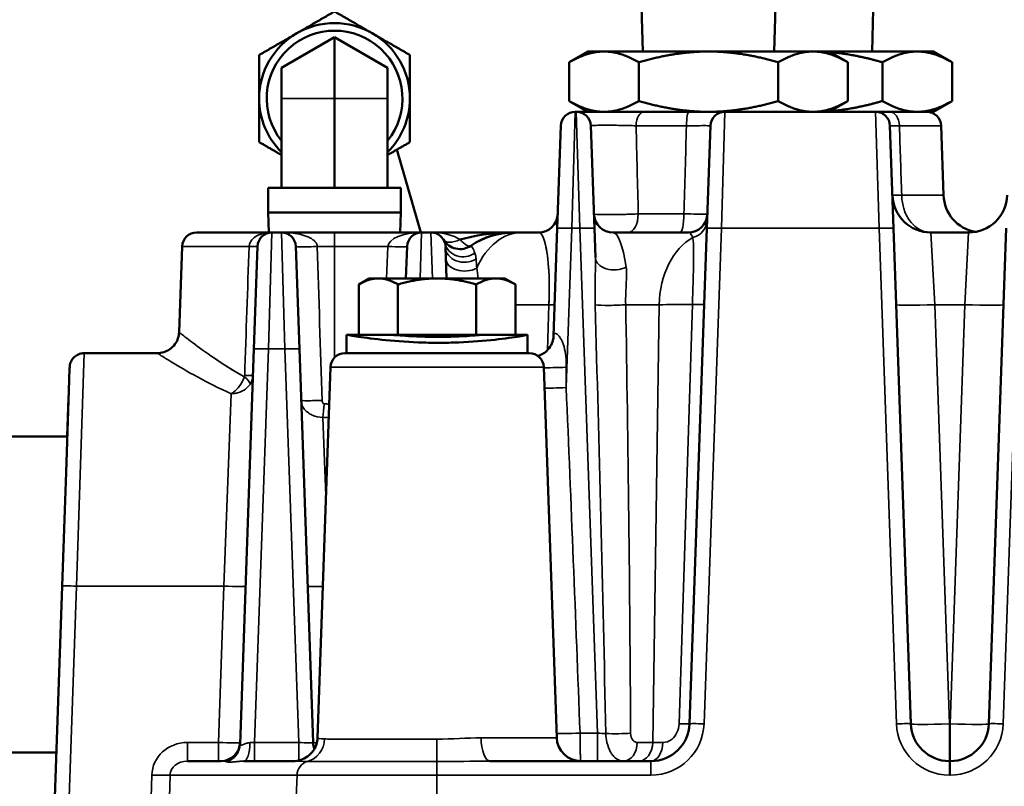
# Model space of a CAD drawing. Header units: inches. Extents: x 1 to 237, y 4 to 150.
# Tile 45 of 148: x 38.01 to 42.09, y 128.84 to 132.01. Entities that reach past the tile are written whole.
import ezdxf

# ---------------------------------------------------------------- set-up
doc = ezdxf.new("R2010")
doc.units = ezdxf.units.IN
doc.header["$LTSCALE"] = 7
doc.header["$MEASUREMENT"] = 0
for name, color, linetype, lineweight in [('Dimension (ANSI)', 7, 'Continuous', 25), ('Visible (ANSI)', 7, 'Continuous', 50), ('Visible Narrow (ANSI)', 7, 'Continuous', 35)]:
    doc.layers.add(name, color=color, linetype=linetype, lineweight=lineweight)
doc.styles.add('Dimension Text', font='tahoma.ttf')
doc.dimstyles.new('Dual Dimension', dxfattribs={"dimscale": 7, "dimtxt": 0.12, "dimasz": 0.098425, "dimexe": 0.125, "dimexo": 0.0625, "dimgap": 0.031496, "dimtad": 0, "dimtih": 1, "dimtoh": 1, "dimrnd": 1e-08, "dimzin": 4, "dimdsep": 46, "dimtxsty": 'Dimension Text', "dimcen": 0.09, "dimdle": 0.393701, "dimclrd": 256, "dimclre": 256, "dimclrt": 256, "dimadec": 0, "dimazin": 1, "dimtfac": 1, "dimtofl": 0, "dimtmove": 0, "dimatfit": 3, "dimfxl": 1, "dimtolj": 1, "dimtzin": 4, "dimlwd": -1, "dimlwe": -1, "dimarcsym": 0})

# ---------------------------------------------------------------- blocks, each defined once
blk = doc.blocks.new('*D8')
at = {"layer": 'Defpoints', "color": 0, "transparency": 16777216}
for p in [(25.3817, 133.9097), (45.8457, 133.9097), (38.3304, 57.2303)]:
    blk.add_point(p, dxfattribs=at)
at = {"layer": 'Dimension (ANSI)', "transparency": 16777216}
for p, q in [((45.4082, 133.9097), (24.5067, 133.9097)), ((25.3817, 133.2207), (25.3817, 97.4558)), ((25.3817, 57.9193), (25.3817, 93.6842)), ((37.8929, 57.2303), (24.5067, 57.2303))]:
    blk.add_line(p, q, dxfattribs=at)
for points in [[(25.2668, 133.2207), (25.4965, 133.2207), (25.3817, 133.9097)], [(25.2668, 57.9193), (25.4965, 57.9193), (25.3817, 57.2303)]]:
    blk.add_solid(points, dxfattribs=at)
at = {"layer": 'Dimension (ANSI)', "transparency": 16777216, "insert": (25.3817, 95.57), "char_height": 0.84, "attachment_point": 5, "style": 'Dimension Text'}
blk.add_mtext('\\A1;{\\H3.0x;(}\\S76.68^ 1947.7 mm;{\\H3.0x;)}', dxfattribs=at)
blk = doc.blocks.new('*D9')
at = {"layer": 'Defpoints', "color": 0, "transparency": 16777216}
for p in [(66.3071, 137.5674), (66.3071, 126.7502), (31.7642, 110.5335)]:
    blk.add_point(p, dxfattribs=at)
at = {"layer": 'Dimension (ANSI)', "transparency": 16777216}
for p, q in [((31.7642, 110.971), (31.7642, 138.4424)), ((66.3071, 127.1877), (66.3071, 138.4424)), ((32.4532, 137.5674), (45.1175, 137.5674)), ((65.6181, 137.5674), (52.9538, 137.5674))]:
    blk.add_line(p, q, dxfattribs=at)
for points in [[(32.4532, 137.6823), (32.4532, 137.4526), (31.7642, 137.5674)], [(65.6181, 137.6823), (65.6181, 137.4526), (66.3071, 137.5674)]]:
    blk.add_solid(points, dxfattribs=at)
at = {"layer": 'Dimension (ANSI)', "transparency": 16777216, "insert": (49.0356, 137.5674), "char_height": 0.84, "attachment_point": 5, "style": 'Dimension Text'}
blk.add_mtext('\\A1;{\\H3.0x;(}\\S34.54^ 877.4 mm;{\\H3.0x;)}', dxfattribs=at)

msp = doc.modelspace()

# ---------------------------------------------------------------- linework, layer by layer
at = {"layer": 'Visible (ANSI)'}
for p, q in [((41.5399, 131.8817), (41.547, 132.1617)), ((40.59, 131.8817), (40.5843, 132.0667)), ((41.1344, 131.8817), (41.1401, 132.0667)), ((39.3122, 131.9407), (39.0922, 131.8137)), ((39.5322, 131.8137), (39.3122, 131.9407)), ((39.3122, 131.9407), (39.3122, 131.6867)), ((40.3622, 131.8817), (40.2848, 131.837)), ((40.4292, 131.8817), (40.3622, 131.8817)), ((40.8622, 131.8817), (40.4292, 131.8817)), ((41.2952, 131.8817), (40.8622, 131.8817)), ((41.3622, 131.8817), (41.2952, 131.8817)), ((41.7272, 131.8817), (41.3622, 131.8817)), ((41.3622, 131.8817), (41.4395, 131.837)), ((41.7942, 131.8817), (41.7272, 131.8817)), ((41.7942, 131.8817), (41.8715, 131.837)), ((39.0922, 131.8137), (39.0922, 131.6867)), ((39.5322, 131.8137), (39.5322, 131.6867)), ((40.2848, 131.6763), (40.2848, 131.837)), ((40.5735, 131.6763), (40.5735, 131.837)), ((41.1509, 131.6763), (41.1509, 131.837)), ((41.4395, 131.6763), (41.4395, 131.837)), ((41.5829, 131.6763), (41.5829, 131.837)), ((41.8715, 131.6763), (41.8715, 131.837)), ((39.0922, 131.3167), (39.0922, 131.6867)), ((39.3122, 131.3167), (39.3122, 131.6867)), ((39.5322, 131.3167), (39.5322, 131.6867)), ((40.3622, 131.6317), (40.2848, 131.6763)), ((41.3622, 131.6317), (41.4395, 131.6763)), ((41.7942, 131.6317), (41.8715, 131.6763)), ((40.3142, 131.6317), (40.3101, 131.6317)), ((40.5145, 131.6317), (40.3142, 131.6317)), ((40.5145, 131.6317), (40.5146, 131.6317)), ((40.5146, 131.6317), (40.86, 131.6317)), ((40.8602, 131.6317), (40.86, 131.6317)), ((40.8602, 131.6317), (40.8602, 131.6317)), ((40.9301, 131.6317), (40.8602, 131.6317)), ((41.5542, 131.6317), (40.9301, 131.6317)), ((41.5651, 131.6317), (41.5542, 131.6317)), ((41.5651, 131.6317), (41.7272, 131.6317)), ((41.7272, 131.6317), (41.7942, 131.6317)), ((40.2353, 131.1491), (40.2502, 131.5738)), ((40.3742, 131.5738), (40.389, 131.1491)), ((40.8553, 131.1491), (40.8702, 131.5738)), ((41.6142, 131.5738), (41.629, 131.1491)), ((41.8262, 131.5738), (41.8363, 131.2861)), ((39.6691, 131.1317), (39.5706, 131.475)), ((39.0374, 131.3167), (39.5869, 131.3167)), ((39.0374, 131.214), (39.0374, 131.3167)), ((39.5869, 131.214), (39.5869, 131.3167)), ((39.5869, 131.214), (39.0374, 131.214)), ((39.0399, 131.1317), (39.0374, 131.214)), ((39.5844, 131.1317), (39.5869, 131.214)), ((38.7401, 131.1317), (39.0527, 131.1317)), ((39.0917, 131.1317), (39.0527, 131.1317)), ((39.0917, 131.1317), (39.3122, 131.1317)), ((39.6727, 131.1317), (39.3122, 131.1317)), ((39.6691, 131.1316), (39.6691, 131.1316)), ((39.7117, 131.1317), (39.6727, 131.1317)), ((40.053, 131.1317), (39.7117, 131.1317)), ((40.0533, 131.1317), (40.0884, 131.1317)), ((40.1575, 131.1317), (40.0884, 131.1317)), ((40.2353, 131.1491), (40.2197, 130.7027)), ((40.3933, 131.0283), (40.389, 131.1491)), ((40.7775, 131.1317), (40.4669, 131.1317)), ((40.8553, 131.1491), (40.7836, 129.0961)), ((41.7007, 129.0961), (41.629, 131.1491)), ((41.9402, 131.1317), (41.7842, 131.1317)), ((42.0953, 131.1491), (42.0236, 129.0961)), ((38.6802, 131.0738), (38.6678, 130.7184)), ((38.9779, 130.6491), (38.9927, 131.0738)), ((39.1517, 131.0738), (39.1665, 130.6491)), ((39.6081, 130.9417), (39.6127, 131.0738)), ((39.7718, 131.0703), (39.7763, 130.9417)), ((39.4562, 130.9417), (39.4127, 130.9166)), ((39.4127, 130.7077), (39.4127, 130.9166)), ((39.4938, 130.9417), (39.4562, 130.9417)), ((39.7372, 130.9417), (39.4938, 130.9417)), ((39.575, 130.7077), (39.575, 130.9166)), ((39.9805, 130.9417), (39.7372, 130.9417)), ((39.8994, 130.7077), (39.8994, 130.9166)), ((40.0182, 130.9417), (39.9805, 130.9417)), ((40.0182, 130.9417), (40.0617, 130.9166)), ((40.0617, 130.7077), (40.0617, 130.9166)), ((39.4159, 130.7077), (39.3622, 130.7077)), ((39.575, 130.7077), (39.4159, 130.7077)), ((39.8994, 130.7077), (39.575, 130.7077)), ((40.0617, 130.7077), (39.8994, 130.7077)), ((39.9247, 130.7077), (39.9247, 130.7077)), ((40.1121, 130.7077), (40.0617, 130.7077)), ((38.2744, 130.6317), (38.2744, 130.6317)), ((38.2744, 130.6317), (38.5777, 130.6317)), ((38.9779, 130.6491), (38.9207, 129.0116)), ((39.2234, 129.0189), (39.1665, 130.6491)), ((39.3551, 130.6317), (40.1192, 130.6317)), ((38.2126, 130.5207), (38.2143, 130.5693)), ((38.2143, 130.5693), (38.2144, 130.5738)), ((39.2952, 130.5738), (39.2415, 129.0381)), ((40.1792, 130.5738), (40.2328, 129.0382)), ((38.1992, 130.1374), (38.2126, 130.5207)), ((38.2044, 130.2881), (38.21, 130.4474)), ((38.2044, 130.2867), (37.3866, 130.2867)), ((38.1938, 129.9834), (38.1992, 130.1374)), ((38.8713, 130.1317), (38.8713, 130.1317)), ((38.1827, 129.6666), (38.1938, 129.9834)), ((38.1827, 129.6666), (38.1522, 128.7917)), ((39.5387, 129.0327), (39.5387, 129.0327)), ((39.612, 129.0327), (39.612, 129.0327)), ((38.1586, 128.9767), (37.3866, 128.9767)), ((38.841, 128.9417), (38.7022, 128.9417)), ((39.1417, 128.9417), (38.9362, 128.9417)), ((39.2052, 128.9417), (39.2052, 128.9417)), ((40.6237, 128.9417), (39.9563, 128.9417)), ((41.8637, 128.9417), (41.8606, 128.9417))]:
    msp.add_line(p, q, dxfattribs=at)
for centre, radius, start, end in [((39.3122, 131.6867), 0.3125, 60, 120), ((39.3122, 131.6867), 0.3125, 120, 180), ((39.3122, 131.6867), 0.2812, 321.4645, 218.5355), ((39.3122, 131.6867), 0.3125, 0, 60), ((39.3122, 131.6867), 0.3125, 180, 225.2512), ((39.3122, 131.6867), 0.3125, 314.7488, 0), ((40.3101, 131.5717), 0.06, 90, 178), ((40.3142, 131.5717), 0.06, 2, 90), ((40.9301, 131.5717), 0.06, 90, 178), ((41.5542, 131.5717), 0.06, 2, 90), ((41.7662, 131.5717), 0.06, 2, 90), ((41.7842, 131.2917), 0.16, 182, 270), ((41.9962, 131.2917), 0.16, 182, 259.8856), ((41.9402, 131.2917), 0.16, 270, 358), ((40.1575, 131.2117), 0.08, 270, 358), ((40.4669, 131.2117), 0.08, 182, 270), ((40.7775, 131.2117), 0.08, 270, 358), ((38.7401, 131.0717), 0.06, 90, 178), ((39.0527, 131.0717), 0.06, 90, 178), ((39.0917, 131.0717), 0.06, 2, 90), ((39.6727, 131.0717), 0.06, 90, 178), ((39.7117, 131.0717), 0.06, 13.5461, 90), ((40.0533, 130.8217), 0.31, 90, 124.5306), ((39.8322, 131.1429), 0.08, 210.612, 304.5306), ((40.3333, 130.8217), 0.31, 118.9594, 118.9611), ((40.4675, 131.1941), 0.08, 282.8136, 282.837), ((39.3551, 130.5717), 0.06, 90, 178), ((40.1192, 130.5717), 0.06, 2, 90), ((40.6237, 129.1017), 0.16, 270, 358), ((41.8606, 129.1017), 0.16, 182, 270), ((41.8637, 129.1017), 0.16, 270, 358), ((40.3328, 129.0417), 0.1, 182, 270), ((38.841, 129.0217), 0.08, 270, 358), ((39.3034, 129.0217), 0.08, 182, 201.2044), ((40.5731, 129.0317), 0.09, 245.1144, 245.2115)]:
    msp.add_arc(centre, radius, start, end, dxfattribs=at)
msp.add_ellipse((40.0608, 130.1666), major_axis=(-0.1217, 0.9578), ratio=0.968242, start_param=6.165026, end_param=6.18557, dxfattribs=at)
for points, weights in [([(39.1559, 131.9573), (39.2285, 131.9992), (39.3122, 132.0475)], [1, 1.08259182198, 1.08785887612]), ([(39.3122, 132.0475), (39.3959, 131.9992), (39.4684, 131.9573)], [1.08785887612, 1.08259182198, 1]), ([(38.9997, 131.8671), (39.0834, 131.9154), (39.1559, 131.9573)], [1.08785887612, 1.08259182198, 1]), ([(39.4684, 131.9573), (39.541, 131.9154), (39.6247, 131.8671)], [1, 1.08259182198, 1.08785887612]), ([(38.9997, 131.6867), (38.9997, 131.7704), (38.9997, 131.8671)], [1, 1.08259182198, 1.08785887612]), ([(39.6247, 131.8671), (39.6247, 131.7704), (39.6247, 131.6867)], [1.08785887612, 1.08259182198, 1]), ([(40.4292, 131.8817), (40.3622, 131.8817), (40.2848, 131.837)], [1, 1.03799156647, 1.00007075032]), ([(40.5735, 131.837), (40.4962, 131.8817), (40.4292, 131.8817)], [1.00007075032, 1.03799156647, 1]), ([(40.8622, 131.8817), (40.7282, 131.8817), (40.5735, 131.837)], [1, 1.03799156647, 1.00007075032]), ([(41.1509, 131.837), (40.9962, 131.8817), (40.8622, 131.8817)], [1.00007075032, 1.03799156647, 1]), ([(41.2952, 131.8817), (41.2282, 131.8817), (41.1509, 131.837)], [1, 1.03799156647, 1.00007075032]), ([(41.4395, 131.837), (41.3622, 131.8817), (41.2952, 131.8817)], [1.00007075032, 1.03799156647, 1]), ([(41.5829, 131.837), (41.468, 131.8701), (41.3675, 131.8786)], [1.00007075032, 1.02794368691, 1.01480351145]), ([(41.7272, 131.8817), (41.6602, 131.8817), (41.5829, 131.837)], [1, 1.03799156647, 1.00007075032]), ([(41.8715, 131.837), (41.7942, 131.8817), (41.7272, 131.8817)], [1.00007075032, 1.03799156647, 1]), ([(38.9997, 131.5062), (38.9997, 131.6029), (38.9997, 131.6867)], [1.08785887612, 1.08259182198, 1]), ([(39.6247, 131.6867), (39.6247, 131.6029), (39.6247, 131.5062)], [1, 1.08259182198, 1.08785887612]), ([(40.2848, 131.6763), (40.3622, 131.6317), (40.4292, 131.6317)], [1.00007075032, 1.03799156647, 1]), ([(40.4292, 131.6317), (40.4962, 131.6317), (40.5735, 131.6763)], [1, 1.03799156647, 1.00007075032]), ([(40.5735, 131.6763), (40.7271, 131.632), (40.8602, 131.6317)], [1.00007075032, 1.0377161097, 1.00054793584]), ([(40.8622, 131.6317), (40.9962, 131.6317), (41.1509, 131.6763)], [1, 1.03799156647, 1.00007075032]), ([(41.1509, 131.6763), (41.2282, 131.6317), (41.2952, 131.6317)], [1.00007075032, 1.03799156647, 1]), ([(41.2952, 131.6317), (41.3622, 131.6317), (41.4395, 131.6763)], [1, 1.03799156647, 1.00007075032]), ([(41.3675, 131.6347), (41.468, 131.6432), (41.5829, 131.6763)], [1.01480351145, 1.02794368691, 1.00007075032]), ([(41.5829, 131.6763), (41.6602, 131.6317), (41.7272, 131.6317)], [1.00007075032, 1.03799156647, 1]), ([(41.7272, 131.6317), (41.7942, 131.6317), (41.8715, 131.6763)], [1, 1.03799156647, 1.00007075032]), ([(39.0922, 131.4528), (39.0486, 131.478), (38.9997, 131.5062)], [1.05515787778, 1.08477368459, 1.08785887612]), ([(39.6247, 131.5062), (39.5757, 131.478), (39.5322, 131.4528)], [1.08785887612, 1.08477368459, 1.05515787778]), ([(39.4938, 130.9417), (39.4562, 130.9417), (39.4127, 130.9166)], [1, 1.0379548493, 1]), ([(39.575, 130.9166), (39.5315, 130.9417), (39.4938, 130.9417)], [1, 1.0379548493, 1]), ([(39.7372, 130.9417), (39.6619, 130.9417), (39.575, 130.9166)], [1, 1.0379548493, 1]), ([(39.8994, 130.9166), (39.8125, 130.9417), (39.7372, 130.9417)], [1, 1.0379548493, 1]), ([(39.9805, 130.9417), (39.9429, 130.9417), (39.8994, 130.9166)], [1, 1.0379548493, 1]), ([(40.0617, 130.9166), (40.0182, 130.9417), (39.9805, 130.9417)], [1, 1.0379548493, 1])]:
    msp.add_rational_spline(points, weights, degree=2, dxfattribs=at)
for points in [[(40.03, 131.1314), (39.9622, 131.1297), (39.8944, 131.1206), (39.8322, 131.1022)], [(40.0508, 131.1316), (39.9917, 131.1311), (39.9319, 131.1145), (39.8775, 131.077)], [(40.053, 131.1317), (40.0531, 131.1317), (40.0532, 131.1317), (40.0533, 131.1317)], [(39.3622, 130.7076), (39.3622, 130.7077), (39.3622, 130.7077), (39.3622, 130.7077)], [(39.3622, 130.6317), (39.3622, 130.657), (39.3622, 130.6823), (39.3622, 130.7076)], [(40.1122, 130.7076), (40.1122, 130.6823), (40.1122, 130.657), (40.1122, 130.6317)], [(40.5355, 128.95), (40.5354, 128.9501), (40.5354, 128.9501), (40.5354, 128.9501)]]:
    msp.add_open_spline(points, degree=3, dxfattribs=at)
for points, knots in [([(40.0343, 131.1311), (40.0343, 131.1311), (40.0343, 131.1311), (40.0343, 131.1311), (40.0343, 131.1311), (40.0343, 131.1311), (40.0343, 131.1311), (40.0343, 131.1311), (40.0343, 131.1311), (40.0341, 131.1311), (40.034, 131.1311), (40.0331, 131.131), (40.0324, 131.131), (40.0307, 131.1308), (40.0297, 131.1308), (40.0212, 131.1301), (40.0139, 131.1293), (39.9913, 131.1259), (39.9763, 131.1225), (39.9389, 131.1109), (39.9165, 131.1011), (39.8944, 131.0879)], [0, 0, 0, 0, 0.0000106, 0.0000106, 0.0000317, 0.0000317, 0.000074, 0.000074, 0.0001586, 0.0001586, 0.0014419, 0.0014419, 0.0082863, 0.0082863, 0.0174123, 0.0174123, 0.0863649, 0.0863649, 0.2305996, 0.2305996, 0.4490779, 0.4490779, 0.4490779, 0.4490779]), ([(40.0497, 131.1317), (40.0498, 131.1317), (40.0499, 131.1317), (40.0504, 131.1317), (40.0507, 131.1317), (40.0513, 131.1317), (40.0516, 131.1317), (40.0521, 131.1317), (40.0523, 131.1317), (40.0525, 131.1317), (40.0526, 131.1317), (40.0528, 131.1317), (40.0529, 131.1317), (40.053, 131.1317)], [0.001108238, 0.001108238, 0.001108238, 0.001108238, 0.002134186, 0.002134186, 0.004466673, 0.004466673, 0.007122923, 0.007122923, 0.008450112, 0.008450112, 0.009110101, 0.009110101, 0.009816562, 0.009816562, 0.009816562, 0.009816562]), ([(41.7842, 131.1317), (41.784, 131.1317), (41.7838, 131.1317), (41.7836, 131.1317), (41.7835, 131.1317), (41.7834, 131.1317), (41.7832, 131.1317), (41.7831, 131.1317), (41.783, 131.1317), (41.7829, 131.1317), (41.7826, 131.1317), (41.7824, 131.1317), (41.7821, 131.1317)], [-0.000489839, -0.000489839, -0.000489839, -0.000489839, 0, 0, 0, 0.000334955, 0.000334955, 0.000334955, 0.00066991, 0.00066991, 0.00066991, 0.001339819, 0.001339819, 0.001339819, 0.001339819]), ([(38.5778, 130.6316), (38.5868, 130.6315), (38.5959, 130.633), (38.6133, 130.6385), (38.6218, 130.6427), (38.6375, 130.6536), (38.6447, 130.6606), (38.656, 130.6762), (38.6604, 130.6847), (38.6659, 130.7016), (38.6674, 130.7101), (38.6677, 130.7184)], [0.0003629, 0.0003629, 0.0003629, 0.0003629, 0.0687479, 0.0687479, 0.1394708, 0.1394708, 0.2143001, 0.2143001, 0.2858877, 0.2858877, 0.3497094, 0.3497094, 0.3497094, 0.3497094]), ([(39.3622, 130.7077), (39.3632, 130.7077), (39.3907, 130.7029), (39.5005, 130.687), (39.6312, 130.6764), (39.7155, 130.6748), (39.7436, 130.6748)], [1.570796, 1.570796, 1.570796, 1.570796, 2.019595, 2.468394, 2.917193, 3.141593, 3.141593, 3.141593, 3.141593]), ([(39.5497, 130.7077), (39.5501, 130.7077), (39.5553, 130.7072), (39.5752, 130.7057), (39.59, 130.7046), (39.6238, 130.7025), (39.6451, 130.7014), (39.6916, 130.6998), (39.7168, 130.6994), (39.7639, 130.6994), (39.789, 130.6998), (39.8348, 130.7014), (39.8557, 130.7025), (39.8884, 130.7046), (39.9024, 130.7057), (39.9204, 130.7072), (39.9247, 130.7076), (39.9247, 130.7077)], [0.717987, 0.717987, 0.717987, 0.717987, 0.897483, 0.897483, 1.07698, 1.07698, 1.256477, 1.256477, 1.435974, 1.435974, 1.615471, 1.615471, 1.794967, 1.794967, 1.974464, 1.974464, 2.145854, 2.145854, 2.145854, 2.145854]), ([(39.7436, 130.6748), (39.7716, 130.6747), (39.8556, 130.6763), (39.9841, 130.687), (40.0894, 130.7029), (40.1131, 130.7077), (40.1121, 130.7077)], [-3.141591, -3.141591, -3.141591, -3.141591, -2.917193, -2.468394, -2.019595, -1.570796, -1.570796, -1.570796, -1.570796]), ([(40.1541, 130.6205), (40.1563, 130.621), (40.1585, 130.6217), (40.1662, 130.6244), (40.1717, 130.6271), (40.1841, 130.6347), (40.1909, 130.6404), (40.2034, 130.6543), (40.209, 130.6631), (40.2148, 130.6768), (40.2163, 130.6815), (40.2188, 130.6918), (40.2196, 130.6976), (40.2197, 130.7027)], [0.3934513, 0.3934513, 0.3934513, 0.3934513, 0.4145401, 0.4145401, 0.4654331, 0.4654331, 0.5357093, 0.5357093, 0.6171211, 0.6171211, 0.657501, 0.657501, 0.7064547, 0.7064547, 0.7064547, 0.7064547]), ([(38.2144, 130.5738), (38.2144, 130.5746), (38.2145, 130.5755), (38.2148, 130.5788), (38.2151, 130.5814), (38.217, 130.59), (38.2193, 130.596), (38.2257, 130.6072), (38.2299, 130.6124), (38.2396, 130.621), (38.2452, 130.6245), (38.2569, 130.6293), (38.2631, 130.6309), (38.271, 130.6315), (38.2727, 130.6316), (38.2744, 130.6316)], [0, 0, 0, 0, 0.0064783, 0.0064783, 0.0259433, 0.0259433, 0.073912, 0.073912, 0.1236131, 0.1236131, 0.1726712, 0.1726712, 0.2201718, 0.2201718, 0.2329885, 0.2329885, 0.2329885, 0.2329885]), ([(39.1417, 128.9417), (39.1518, 128.9417), (39.1621, 128.9433), (39.1818, 128.9497), (39.1913, 128.9545), (39.2088, 128.9669), (39.2168, 128.9749), (39.2291, 128.9922), (39.2337, 129.0015), (39.2396, 129.0199), (39.2412, 129.0291), (39.2415, 129.0381)], [0, 0, 0, 0, 0.077864, 0.077864, 0.1580789, 0.1580789, 0.2416352, 0.2416352, 0.3195633, 0.3195633, 0.3889075, 0.3889075, 0.3889075, 0.3889075])]:
    msp.add_open_spline(points, degree=3, knots=knots, dxfattribs=at)
at = {"layer": 'Visible Narrow (ANSI)'}
for p, q in [((39.3122, 131.6867), (39.0922, 131.6867)), ((39.5322, 131.6867), (39.3122, 131.6867)), ((40.3101, 131.6317), (40.2953, 131.1491)), ((40.3291, 131.1491), (40.3142, 131.6317)), ((40.9301, 131.6317), (40.9153, 131.1491)), ((41.5691, 131.1491), (41.5542, 131.6317)), ((40.7708, 131.5738), (40.5618, 131.5738)), ((41.8262, 131.5738), (41.6532, 131.5738)), ((41.6627, 131.2861), (41.8363, 131.2861)), ((40.571, 131.2089), (40.76, 131.2089)), ((39.0527, 131.1317), (39.0378, 130.6491)), ((39.1065, 130.6491), (39.0917, 131.1317)), ((39.3122, 131.0738), (39.3122, 131.1317)), ((39.6727, 131.1317), (39.6668, 130.9417)), ((39.7175, 130.9417), (39.7117, 131.1317)), ((40.2722, 130.489), (40.2953, 131.1491)), ((40.2953, 131.1491), (40.3291, 131.1491)), ((40.3291, 131.1491), (40.4021, 129.0575)), ((40.8436, 129.0961), (40.9153, 131.1491)), ((40.9153, 131.1491), (41.5691, 131.1491)), ((41.5691, 131.1491), (41.6408, 129.0961)), ((41.7842, 131.1317), (41.8, 130.8325)), ((41.9244, 130.8325), (41.9402, 131.1317)), ((42.0836, 129.0961), (42.1553, 131.1491)), ((40.773, 131.0951), (40.773, 131.0951)), ((40.776, 131.0973), (40.776, 131.0973)), ((38.9576, 131.0738), (38.6802, 131.0738)), ((39.3122, 131.0738), (39.2407, 131.0738)), ((39.3122, 131.0738), (39.5328, 131.0738)), ((39.3122, 131.0738), (39.3122, 130.6136)), ((39.5328, 131.0738), (39.5281, 130.9417)), ((40.0617, 130.8325), (40.2009, 130.8325)), ((40.2009, 130.8325), (40.1943, 130.6443)), ((40.5189, 130.8325), (40.6571, 130.8325)), ((40.6571, 130.8325), (40.6309, 129.0189)), ((40.7952, 130.8334), (40.7401, 129.0959)), ((41.8606, 129.0961), (41.8, 130.8325)), ((41.8, 130.8325), (41.9244, 130.8325)), ((41.9244, 130.8325), (41.8637, 129.0961)), ((39.3622, 130.6317), (39.3622, 130.7077)), ((40.1121, 130.7076), (40.1121, 130.7076)), ((40.2404, 130.705), (40.2404, 130.705)), ((38.2744, 130.6317), (38.2427, 129.6666)), ((38.9809, 129.0189), (39.0378, 130.6491)), ((39.0378, 130.6491), (39.1065, 130.6491)), ((39.1065, 130.6491), (39.1635, 129.0189)), ((39.2952, 130.5738), (40.1792, 130.5738)), ((38.8536, 129.6666), (38.884, 130.4638)), ((39.2641, 130.3659), (39.2765, 130.0402)), ((38.2121, 128.7917), (38.2427, 129.6666)), ((38.2427, 129.6666), (38.8536, 129.6666)), ((38.8536, 129.6666), (38.831, 129.0189)), ((41.8606, 129.0961), (41.8606, 128.9417)), ((41.8637, 129.0961), (41.8606, 129.0961)), ((41.8637, 128.9417), (41.8637, 129.0961)), ((39.9195, 129.0382), (40.2328, 129.0382)), ((40.4021, 129.0575), (40.3297, 129.0575)), ((40.4021, 128.9417), (40.4021, 129.0575)), ((38.6436, 129.0075), (38.6436, 129.0075)), ((38.7022, 129.0189), (38.7022, 128.9417)), ((38.831, 129.0189), (38.7022, 129.0189)), ((38.831, 129.0189), (38.831, 128.9417)), ((38.9809, 129.0189), (38.9809, 128.9417)), ((39.1635, 129.0189), (38.9809, 129.0189)), ((39.1635, 129.0189), (39.1635, 128.9442)), ((39.5696, 129.0327), (39.5696, 129.0327)), ((40.4394, 129.0285), (40.4394, 129.0285)), ((40.6309, 129.0189), (40.5668, 129.0189)), ((39.7363, 128.9396), (39.7363, 128.8838)), ((40.6237, 128.9417), (40.6237, 128.8838)), ((41.8606, 128.8838), (41.8606, 128.9417)), ((41.8637, 128.9417), (41.8637, 128.8838)), ((38.5551, 128.8838), (38.5528, 128.7917)), ((38.6004, 128.8831), (38.6004, 128.8831)), ((38.6279, 128.7917), (38.6302, 128.8838)), ((38.6302, 128.8838), (39.1567, 128.8838)), ((39.1537, 128.7917), (39.1567, 128.8838)), ((39.7363, 128.8838), (39.1567, 128.8838)), ((39.7363, 128.8838), (40.6237, 128.8838)), ((39.7363, 128.7917), (39.7363, 128.8838)), ((41.8606, 128.8838), (41.8637, 128.8838))]:
    msp.add_line(p, q, dxfattribs=at)
for centre, start, end in [((40.6237, 129.1038), 270, 358), ((41.8606, 129.1038), 182, 270), ((41.8637, 129.1038), 270, 358)]:
    msp.add_arc(centre, 0.22, start, end, dxfattribs=at)
for centre, major_axis, ratio, start_param, end_param in [((40.5957, 131.5717), (0, 0.06), 0.56454, 0, 1.53589), ((40.7811, 131.5717), (0, 0.06), 0.171714, 0, 1.53589), ((41.6127, 131.5717), (0, 0.06), 0.674821, 4.747296, 6.283185), ((41.7442, 131.2903), (-0.1199, -0.0042), 0.015237, 0, 0.822835), ((40.5282, 131.2117), (0, -0.08), 0.534547, 0, 1.53589), ((40.745, 131.2117), (0, -0.08), 0.187593, 0, 1.53589), ((40.7765, 131.1853), (0.08, -0.0028), 0.963744, 5.00444, 6.283185), ((39.6727, 131.0717), (-0.14, 0), 0.428571, 4.712389, 6.248279), ((39.7117, 131.0717), (0.14, 0), 0.428571, 0.534281, 1.570796), ((40.0884, 130.8217), (0, 0.31), 0.707107, 0, 1.020063), ((40.1439, 130.8217), (-0.0141, -0.31), 0.182116, 1.613979, 3.149868), ((40.2953, 131.147), (-0.06, 0.0021), 0.034878, 4.713607, 6.283185), ((40.3291, 131.147), (0.06, 0.0021), 0.034878, 0, 1.569578), ((40.4805, 130.8217), (-0.0141, 0.31), 0.182116, 5.270906, 6.27491), ((40.7639, 130.8217), (-0.0141, -0.31), 0.182116, 2.780125, 3.149868), ((40.9153, 131.147), (-0.06, 0.0021), 0.034878, 4.713607, 6.283185), ((41.5691, 131.147), (0.06, 0.0021), 0.034878, 0, 1.569578), ((39.8322, 131.1429), (-0.0689, -0.0407), 0.453776, 0, 1.308491), ((39.8478, 131.1045), (-0.0778, -0.0187), 0.912635, 0.000006, 1.972376), ((39.8322, 131.1429), (0.0453, -0.0659), 0.317985, 5.145294, 6.283185), ((40.1439, 130.8217), (0.0141, 0.31), 0.182116, 4.755571, 5.813034), ((40.8762, 130.8217), (0, 0.31), 0.707107, 0.369743, 1.53589), ((38.9128, 131.0765), (0.08, -0.0028), 0.018504, 5.308657, 6.283185), ((39.2316, 131.0765), (-0.08, -0.0028), 0.03907, 0, 1.682834), ((39.5328, 131.0765), (0.08, -0.0028), 0.034878, 4.713607, 6.283185), ((39.8199, 131.1341), (0.0479, -0.0641), 0.980372, 4.976695, 4.976725), ((39.8517, 131.0731), (-0.08, -0.0028), 0.805703, 0, 2.171143), ((39.8534, 131.0258), (-0.08, -0.0028), 0.670136, 0, 2.194351), ((39.8981, 130.8446), (-0.008, 0.2332), 0.044004, 5.350981, 5.572065), ((40.4732, 131.0311), (-0.08, -0.0028), 0.682747, 0, 2.186377), ((40.773, 131.0835), (-0.08, 0.0028), 0.671235, 1.941995, 1.942045), ((39.8605, 130.8217), (-0.0141, 0.31), 0.182116, 5.101594, 5.254846), ((40.1443, 130.8353), (0.08, -0.0028), 0.014454, 5.498292, 6.283185), ((40.1445, 130.8407), (0.08, -0.0028), 0.034878, 5.498396, 5.498403), ((40.7735, 130.8217), (-0.7501, 0.0108), 0.01441, 5.245595, 5.245596), ((40.4623, 130.8353), (-0.08, -0.0014), 0.066466, 0.509421, 2.354588), ((40.4347, 129.7389), (0.041, -4.0091), 0.02472, 1.399591, 1.846807), ((40.9611, 130.8217), (0.43, -0.0045), 0.025157, 1.967062, 2.356093), ((40.7644, 130.8364), (0.08, -0.0028), 0.02634, 5.109382, 6.283185), ((41.8, 130.8381), (-0.1599, -0.0056), 0.034878, 0, 1.569578), ((41.9244, 130.8381), (0.1599, -0.0056), 0.034878, 4.713607, 6.283185), ((40.3781, 129.7417), (0.0976, -4.0091), 0.0106, 1.398602, 1.845818), ((39.0378, 130.647), (-0.06, 0.0021), 0.034878, 4.713607, 6.283185), ((39.1065, 130.647), (0.06, 0.0021), 0.034878, 0, 1.569578), ((40.2686, 130.5772), (-0.0999, -0.0043), 0.038073, 0.462294, 1.610275), ((40.1153, 130.5772), (0.0999, -0.0035), 0.082421, 6.008759, 6.008806), ((21.4195, 128.3441), (1.0833, 67.3442), 0.279546, 4.748741, 4.749997), ((38.9331, 130.5423), (-0.0024, 0.0109), 0.571526, 3.743897, 4.288356), ((38.8928, 130.5369), (0.0694, -0.0398), 0.297593, 0.274592, 1.030001), ((38.8941, 130.5418), (0.08, -0.0028), 0.018201, 5.322261, 6.283185), ((40.2722, 130.4925), (0.0999, 0.0042), 0.034868, 3.588864, 4.710914), ((39.2539, 130.439), (-0.08, -0.0028), 0.037763, 0, 1.648968), ((39.2641, 130.4247), (0.005, 0.0798), 0.067447, 3.889908, 4.681638), ((39.2909, 130.6877), (0.4033, -0.025), 0.659967, 4.699829, 4.750543), ((39.2892, 130.6135), (0.4541, -0.018), 0.546712, 4.678751, 4.731038), ((38.2427, 129.6645), (-0.06, 0.0021), 0.034878, 4.713607, 6.283185), ((38.8536, 129.6697), (0.0899, -0.0031), 0.034878, 4.713607, 6.283185), ((39.2908, 129.6697), (-0.0899, -0.0031), 0.034878, 0, 1.261218), ((40.7037, 129.0989), (0.08, -0.0028), 0.02443, 5.186215, 6.283185), ((40.8436, 129.094), (-0.06, 0.0021), 0.034878, 4.713607, 6.283185), ((41.6408, 129.094), (0.06, 0.0021), 0.034878, 0, 1.569578), ((41.8606, 129.1017), (-0.1599, -0.0056), 0.034878, 0, 1.569578), ((41.8637, 129.1017), (0.1599, -0.0056), 0.034878, 4.713607, 6.283185), ((42.0836, 129.094), (-0.06, 0.0021), 0.034878, 4.713607, 6.283185), ((39.9563, 129.0417), (0, -0.1), 0.367871, 4.747296, 6.283185), ((40.3297, 129.061), (-0.0999, -0.0038), 0.034874, 0.21849, 1.569464), ((40.4019, 129.0617), (-0.0602, 0.0042), 0.068996, 1.579277, 2.193114), ((40.4828, 129.0597), (-0.08, -0.0005), 0.05526, 0.957046, 2.355274), ((38.704, 128.8789), (-0.1484, 0.0141), 0.938558, 4.813225, 6.349115), ((38.831, 129.0217), (-0.09, 0.0028), 0.031002, 1.571894, 3.141472), ((38.8407, 129.0144), (0.08, -0.0028), 0.993364, 5.049852, 6.283185), ((38.9362, 129.0217), (0, -0.08), 0.319482, 0, 1.526578), ((38.9811, 129.0217), (-0.0601, -0.0028), 0.046197, 1.240748, 1.565806), ((39.1633, 129.0217), (-0.0601, 0.0028), 0.046197, 1.575787, 3.145365), ((39.1763, 129.0368), (-0.0004, -0.1), 0.941484, 0.250805, 1.539609), ((39.3134, 129.0217), (-0.09, -0.0028), 0.031002, 0.00012, 0.589891), ((39.4224, 129.0417), (0, -0.1), 0.528527, 1.482248, 1.48226), ((39.4284, 129.0426), (0.0301, -0.0953), 0.492473, 1.314776, 1.314789), ((39.7363, 129.0361), (0, -0.1), 0.001477, 0.265349, 1.53589), ((40.5103, 129.0217), (0, -0.08), 0.707107, 0, 1.53589), ((40.5744, 129.0217), (0, -0.08), 0.707107, 0, 1.53589), ((40.6237, 129.0217), (0, -0.08), 0.610258, 0, 1.534321), ((40.935, 129.0217), (-0.4301, -0.0012), 0.00649, 0.785287, 0.914225), ((38.704, 128.8817), (-0.0738, 0.0042), 0.811518, 4.783112, 6.319002), ((38.8361, 128.8817), (0.0749, 0.0104), 0.789118, 1.073992, 1.39689), ((39.2131, 128.8817), (0, 0.06), 0.939693, 0.247089, 1.53589), ((39.9222, 129.0289), (-0.002, -0.09), 0.111643, 0.241325, 0.24276), ((38.5551, 128.8865), (0.08, -0.002), 0.034889, 4.713242, 5.93412), ((38.4999, 128.8865), (0.08, -0.0022), 0.034887, 5.85141, 5.851593)]:
    msp.add_ellipse(centre, major_axis=major_axis, ratio=ratio, start_param=start_param, end_param=end_param, dxfattribs=at)
for points, knots in [([(40.3742, 131.5738), (40.3742, 131.5746), (40.3821, 131.5752), (40.3964, 131.5757), (40.4045, 131.5759), (40.4145, 131.576), (40.4259, 131.576), (40.4349, 131.5761), (40.4447, 131.576), (40.4551, 131.576), (40.4662, 131.576), (40.4779, 131.5759), (40.4896, 131.5757), (40.4903, 131.5757), (40.4909, 131.5757), (40.4916, 131.5757), (40.5164, 131.5753), (40.5413, 131.5746), (40.5618, 131.5738)], [-0.9921957, -0.9921957, -0.9921957, -0.9921957, -0.7090267, -0.7090267, -0.7090267, -0.5507665, -0.5507665, -0.5507665, -0.4252267, -0.4252267, -0.4252267, -0.2912509, -0.2912509, -0.2912509, -0.2834845, -0.2834845, -0.2834845, 0, 0, 0, 0]), ([(40.7708, 131.5738), (40.8023, 131.5742), (40.853, 131.5746), (40.8702, 131.5741), (40.8702, 131.5738)], [-0.6388766, -0.6388766, -0.6388766, -0.6388766, -0.2738043, 0, 0, 0, 0]), ([(41.7821, 131.1317), (41.773, 131.1319), (41.7639, 131.1334), (41.7463, 131.1389), (41.7378, 131.143), (41.7218, 131.1534), (41.7142, 131.1598), (41.7002, 131.1747), (41.6938, 131.1832), (41.6837, 131.2004), (41.6797, 131.2087), (41.6738, 131.2235), (41.6718, 131.2298), (41.6676, 131.2449), (41.6658, 131.2538), (41.6635, 131.2705), (41.6629, 131.2783), (41.6627, 131.2861)], [0.0013398, 0.0013398, 0.0013398, 0.0013398, 0.0256364, 0.0256364, 0.049591, 0.049591, 0.0732888, 0.0732888, 0.0969865, 0.0969865, 0.1161216, 0.1161216, 0.1293154, 0.1293154, 0.1468223, 0.1468223, 0.1616442, 0.1616442, 0.1616442, 0.1616442]), ([(40.571, 131.2089), (40.5504, 131.2078), (40.5013, 131.2062), (40.417, 131.2055), (40.387, 131.2073), (40.3869, 131.2089)], [-0.2168306, -0.2168306, -0.2168306, -0.2168306, -0.154879, -0.0929274, 0, 0, 0, 0]), ([(40.4715, 131.206), (40.4942, 131.2062), (40.5191, 131.2068), (40.5419, 131.2076), (40.5521, 131.208), (40.5619, 131.2084), (40.571, 131.2089)], [-0.08774423, -0.08774423, -0.08774423, -0.08774423, -0.02722084, -0.02722084, -0.02722084, 0, 0, 0, 0]), ([(40.8574, 131.2089), (40.8574, 131.2086), (40.8539, 131.2083), (40.8446, 131.2081), (40.841, 131.2081), (40.8325, 131.208), (40.8275, 131.208), (40.8091, 131.2081), (40.7932, 131.2083), (40.7708, 131.2087), (40.7654, 131.2088), (40.76, 131.2089)], [-0.1403335, -0.1403335, -0.1403335, -0.1403335, -0.099225, -0.099225, -0.0801906, -0.0801906, -0.0601265, -0.0601265, -0.0141005, -0.0141005, 0, 0, 0, 0]), ([(39.0527, 131.1317), (39.0526, 131.1317), (39.0525, 131.1317), (39.033, 131.1316), (39.0051, 131.1267), (38.9694, 131.1061), (38.9583, 131.0869), (38.9576, 131.0738)], [-0.0009621, -0.0009621, -0.0009621, -0.0009621, 0, 0, 0.2344319, 0.3516479, 0.5860799, 0.5860799, 0.5860799, 0.5860799]), ([(38.9935, 131.1195), (38.9939, 131.1197), (38.9944, 131.1199), (38.9961, 131.1207), (38.9974, 131.1213), (39.0066, 131.1252), (39.0153, 131.1276), (39.0334, 131.1309), (39.0428, 131.1316), (39.0525, 131.1317), (39.0526, 131.1317), (39.0527, 131.1317)], [0.3251586, 0.3251586, 0.3251586, 0.3251586, 0.3319657, 0.3319657, 0.3516494, 0.3516494, 0.470137, 0.470137, 0.5860823, 0.5860823, 0.587043, 0.587043, 0.587043, 0.587043]), ([(39.2407, 131.0738), (39.2404, 131.0779), (39.2378, 131.0861), (39.2291, 131.0971), (39.2168, 131.1065), (39.202, 131.114), (39.1856, 131.12), (39.1504, 131.1291), (39.118, 131.1316), (39.0919, 131.1317), (39.0918, 131.1317), (39.0917, 131.1317)], [0, 0, 0, 0, 0.0732543, 0.1465085, 0.2197628, 0.2930171, 0.3662713, 0.4395256, 0.7325427, 0.7325427, 0.7335206, 0.7335206, 0.7335206, 0.7335206]), ([(39.77, 131.0857), (39.7705, 131.0835), (39.771, 131.0806), (39.7713, 131.0772), (39.7715, 131.0751), (39.7717, 131.0728), (39.7718, 131.0703)], [0, 0, 0, 0, 0.1006984, 0.1006984, 0.1006984, 0.1615432, 0.1615432, 0.1615432, 0.1615432]), ([(39.894, 131.0464), (39.8907, 131.0563), (39.8818, 131.0721), (39.8775, 131.077), (39.8775, 131.077)], [1.4096593, 1.4096593, 1.4096593, 1.4096593, 1.6468829, 1.9631809, 1.9631809, 1.9631809, 1.9631809]), ([(40.797, 131.1107), (40.7975, 131.1078), (40.798, 131.1044), (40.7989, 131.0968), (40.7992, 131.0926), (40.7998, 131.0834), (40.7999, 131.0784), (40.8001, 131.0675), (40.8002, 131.0617), (40.8002, 131.0545), (40.8002, 131.0535), (40.8003, 131.0455), (40.8003, 131.038), (40.8002, 131.0274), (40.8002, 131.0247), (40.8001, 131.0125), (40.8, 131.0023), (40.7996, 130.9807), (40.7993, 130.9693), (40.7989, 130.9516), (40.7987, 130.9458), (40.7982, 130.9262), (40.7978, 130.912), (40.7969, 130.8827), (40.7964, 130.8675), (40.7956, 130.846), (40.7954, 130.8397), (40.7952, 130.8334)], [0, 0, 0, 0, 0.104561, 0.104561, 0.205403, 0.205403, 0.304534, 0.304534, 0.402793, 0.402793, 0.418243, 0.418243, 0.526923, 0.526923, 0.56265, 0.56265, 0.687832, 0.687832, 0.816363, 0.816363, 0.878204, 0.878204, 1.021798, 1.021798, 1.168854, 1.168854, 1.229486, 1.229486, 1.229486, 1.229486]), ([(39.8988, 131.0215), (39.8983, 131.0274), (39.8975, 131.0327), (39.8965, 131.0374), (39.8958, 131.0406), (39.895, 131.0436), (39.894, 131.0464)], [-0.1615425, -0.1615425, -0.1615425, -0.1615425, -0.0654206, -0.0654206, -0.0654206, -0.0000002, -0.0000002, -0.0000002, -0.0000002]), ([(40.3933, 131.0283), (40.3941, 131.0055), (40.3922, 130.9431), (40.3914, 130.8722), (40.3925, 130.8315)], [-4.1255308, -4.1255308, -4.1255308, -4.1255308, -3.8924175, -3.5815997, -3.5815997, -3.5815997, -3.5815997]), ([(40.5189, 130.8325), (40.5179, 130.8648), (40.5212, 130.9211), (40.5238, 130.9704), (40.5209, 130.9881)], [3.5815997, 3.5815997, 3.5815997, 3.5815997, 3.8924175, 4.1255308, 4.1255308, 4.1255308, 4.1255308]), ([(38.9387, 130.5341), (38.8458, 130.5852), (38.7334, 130.667), (38.674, 130.7134), (38.6677, 130.7184), (38.6677, 130.7184)], [0.593416, 0.593416, 0.593416, 0.593416, 1.661185, 2.19507, 2.461954, 2.461954, 2.461954, 2.461954]), ([(40.2727, 130.5736), (40.2728, 130.5888), (40.2713, 130.6188), (40.2653, 130.6523), (40.2584, 130.6743), (40.2505, 130.6925), (40.2397, 130.7072), (40.2288, 130.7138), (40.2234, 130.7135), (40.2213, 130.7107), (40.2205, 130.7088), (40.22, 130.7066), (40.2199, 130.7048), (40.2198, 130.7036), (40.2198, 130.703), (40.2197, 130.7027)], [-0.8113513, -0.8113513, -0.8113513, -0.8113513, -0.695444, -0.5795367, -0.521583, -0.4636293, -0.347722, -0.2318147, -0.1159073, -0.0869305, -0.0579537, -0.0289768, -0.0144884, -0.0072442, 0, 0, 0, 0]), ([(38.5777, 130.6316), (38.5777, 130.6316), (38.585, 130.627), (38.6525, 130.5847), (38.7796, 130.5103), (38.884, 130.4638)], [-2.461954, -2.461954, -2.461954, -2.461954, -2.19507, -1.661185, -0.603868, -0.603868, -0.603868, -0.603868]), ([(38.9387, 130.5341), (38.9367, 130.5286), (38.9344, 130.5232), (38.9314, 130.5173), (38.9311, 130.5167), (38.9278, 130.5102), (38.9244, 130.5047), (38.9205, 130.499), (38.9202, 130.4985), (38.915, 130.4912), (38.9098, 130.485), (38.8983, 130.4737), (38.892, 130.4687), (38.8852, 130.4645), (38.8847, 130.4643), (38.8842, 130.4639), (38.8841, 130.4639), (38.884, 130.4638)], [0, 0, 0, 0, 0.00512904, 0.00512904, 0.00575863, 0.00575863, 0.01151726, 0.01151726, 0.01207524, 0.01207524, 0.01970201, 0.01970201, 0.0281643, 0.0281643, 0.02879315, 0.02879315, 0.02893244, 0.02893244, 0.02893244, 0.02893244]), ([(38.884, 130.4638), (38.8841, 130.4638), (38.8843, 130.4638), (38.8844, 130.4638), (38.8881, 130.4639), (38.8918, 130.4642), (38.8955, 130.4646), (38.9002, 130.4652), (38.9048, 130.4661), (38.9094, 130.4673), (38.9168, 130.4692), (38.9239, 130.4719), (38.9306, 130.4754), (38.9329, 130.4766), (38.935, 130.4778), (38.9371, 130.4791), (38.9378, 130.4796), (38.9385, 130.48), (38.9392, 130.4805), (38.9436, 130.4834), (38.9477, 130.4867), (38.9514, 130.4903), (38.9553, 130.4941), (38.9588, 130.4982), (38.9618, 130.5026), (38.9621, 130.5031), (38.9624, 130.5035), (38.9628, 130.5039)], [-0.02893244, -0.02893244, -0.02893244, -0.02893244, -0.02879315, -0.02879315, -0.02879315, -0.02533813, -0.02533813, -0.02533813, -0.02096383, -0.02096383, -0.02096383, -0.01386398, -0.01386398, -0.01386398, -0.01151726, -0.01151726, -0.01151726, -0.01072152, -0.01072152, -0.01072152, -0.00575863, -0.00575863, -0.00575863, -0.00054809, -0.00054809, -0.00054809, 0, 0, 0, 0]), ([(39.1739, 130.4362), (39.1739, 130.4359), (39.174, 130.4353), (39.174, 130.4341), (39.1742, 130.4321), (39.1747, 130.4279), (39.1757, 130.4232), (39.1772, 130.4186), (39.1824, 130.4049), (39.1947, 130.3889), (39.2248, 130.3712), (39.2478, 130.3658), (39.2641, 130.3659)], [0, 0, 0, 0, 0.00043568, 0.00087136, 0.00174272, 0.00348543, 0.00697087, 0.00871358, 0.0104563, 0.02788347, 0.03485434, 0.04879607, 0.04879607, 0.04879607, 0.04879607]), ([(39.2694, 130.4219), (39.2677, 130.422), (39.2662, 130.4228), (39.2643, 130.4246), (39.2638, 130.4253), (39.2621, 130.4278), (39.2612, 130.4299), (39.2607, 130.4324), (39.2606, 130.4328), (39.2605, 130.4333), (39.2604, 130.434), (39.2604, 130.4344), (39.2603, 130.4351), (39.2603, 130.4353), (39.2602, 130.4358), (39.2602, 130.436), (39.2602, 130.4362)], [-0.04879607, -0.04879607, -0.04879607, -0.04879607, -0.03485434, -0.03485434, -0.02788347, -0.02788347, -0.0104563, -0.0104563, -0.00871358, -0.00697087, -0.00697087, -0.00348543, -0.00348543, -0.00174272, -0.00174272, 0, 0, 0, 0]), ([(40.7401, 129.0959), (40.7397, 129.0831), (40.7335, 129.0577), (40.7082, 129.026), (40.6854, 129.0187), (40.6725, 129.0187)], [0, 0, 0, 0, 0.0975474, 0.1950948, 0.3414159, 0.3414159, 0.3414159, 0.3414159]), ([(40.3318, 128.9417), (40.3318, 128.9417), (40.3317, 128.9427), (40.3315, 128.9467), (40.3313, 128.9497), (40.3311, 128.9574), (40.331, 128.9623), (40.3308, 128.9729), (40.3306, 128.9787), (40.3304, 128.9916), (40.3303, 128.9989), (40.3301, 129.0145), (40.33, 129.0228), (40.3298, 129.0399), (40.3298, 129.0487), (40.3297, 129.0575)], [-0.07778093, -0.07778093, -0.07778093, -0.07778093, -0.06679008, -0.06679008, -0.05536659, -0.05536659, -0.04392181, -0.04392181, -0.03352049, -0.03352049, -0.02241763, -0.02241763, -0.01120881, -0.01120881, 0, 0, 0, 0]), ([(40.4367, 129.0558), (40.4371, 129.0431), (40.4386, 129.0306), (40.4447, 129.004), (40.4498, 128.9903), (40.459, 128.9742), (40.4618, 128.9701), (40.4648, 128.9662), (40.4648, 128.9662), (40.4712, 128.9582), (40.4784, 128.9521), (40.4938, 128.9438), (40.502, 128.9417), (40.5103, 128.9417)], [-0.1553651, -0.1553651, -0.1553651, -0.1553651, -0.1231191, -0.1231191, -0.0826831, -0.0826831, -0.0668344, -0.0668344, -0.0665851, -0.0665851, -0.033222, -0.033222, 0, 0, 0, 0]), ([(40.5668, 129.0189), (40.5607, 129.0189), (40.5464, 129.0256), (40.5394, 129.0453), (40.5393, 129.0569)], [0, 0, 0, 0, 0.0665851, 0.1553651, 0.1553651, 0.1553651, 0.1553651]), ([(38.9617, 129.0181), (38.9566, 129.018), (38.9518, 129.0168), (38.9428, 129.0139), (38.9388, 129.0122), (38.932, 129.0094), (38.9292, 129.0084), (38.926, 129.0077), (38.9251, 129.0076), (38.9227, 129.0077), (38.9216, 129.0085), (38.9208, 129.0102), (38.9207, 129.0109), (38.9207, 129.0116)], [0, 0, 0, 0, 0.0952647, 0.0952647, 0.1905294, 0.1905294, 0.2774431, 0.2774431, 0.317549, 0.317549, 0.4023001, 0.4023001, 0.4445685, 0.4445685, 0.4445685, 0.4445685]), ([(39.7365, 129.0326), (39.7104, 129.0326), (39.6844, 129.0326), (39.633, 129.0326), (39.6076, 129.0327), (39.5581, 129.0327), (39.534, 129.0327), (39.5031, 129.0328), (39.4955, 129.0328), (39.4657, 129.0328), (39.4445, 129.0329), (39.4046, 129.0329), (39.3859, 129.033), (39.3644, 129.033), (39.3602, 129.033), (39.3391, 129.0331), (39.3238, 129.0331), (39.2968, 129.0332), (39.2852, 129.0332), (39.2737, 129.0333), (39.272, 129.0333), (39.2704, 129.0333)], [0, 0, 0, 0, 0.238376, 0.238376, 0.476692, 0.476692, 0.715057, 0.715057, 0.794747, 0.794747, 1.030091, 1.030091, 1.265432, 1.265432, 1.324579, 1.324579, 1.567252, 1.567252, 1.809936, 1.809936, 1.85441, 1.85441, 1.85441, 1.85441]), ([(38.8646, 128.9386), (38.8676, 128.9377), (38.8766, 128.9366), (38.8958, 128.9383), (38.9164, 128.9408), (38.9296, 128.9417), (38.9362, 128.9417)], [-0.4445685, -0.4445685, -0.4445685, -0.4445685, -0.317549, -0.1905294, -0.0952647, 0, 0, 0, 0]), ([(39.1993, 128.9398), (39.222, 128.9398), (39.2895, 128.9397), (39.4706, 128.9396), (39.6366, 128.9396), (39.7363, 128.9396)], [-1.85441, -1.85441, -1.85441, -1.85441, -1.324579, -0.794747, 0, 0, 0, 0])]:
    msp.add_open_spline(points, degree=3, knots=knots, dxfattribs=at)
for points in [[(40.571, 131.2089), (40.5679, 131.3305), (40.5649, 131.4521), (40.5618, 131.5738)], [(40.7708, 131.5738), (40.7672, 131.4521), (40.7636, 131.3305), (40.76, 131.2089)], [(40.8506, 131.5744), (40.848, 131.5744), (40.8451, 131.5744), (40.842, 131.5744)], [(41.6142, 131.5738), (41.6142, 131.574), (41.6287, 131.574), (41.6532, 131.5738)], [(41.6627, 131.2861), (41.6595, 131.382), (41.6564, 131.4779), (41.6532, 131.5738)], [(40.4283, 131.206), (40.4349, 131.2059), (40.442, 131.2059), (40.4496, 131.2059)], [(40.831, 131.208), (40.8478, 131.2081), (40.8574, 131.2083), (40.8574, 131.2089)], [(39.7633, 131.1021), (39.7633, 131.1022), (39.7633, 131.1022), (39.7633, 131.1022)], [(38.9576, 131.0738), (38.9517, 130.8955), (38.9458, 130.7173), (38.9398, 130.5391)], [(39.2602, 130.4362), (39.2537, 130.6487), (39.2472, 130.8612), (39.2407, 131.0738)], [(39.8497, 131.0313), (39.8497, 131.0313), (39.8497, 131.0313), (39.8497, 131.0312)], [(40.1966, 131.0147), (40.1966, 131.0146), (40.1966, 131.0145), (40.1966, 131.0144)], [(39.8433, 130.9724), (39.8433, 130.9724), (39.8433, 130.9724), (39.8433, 130.9724)], [(38.7991, 130.6208), (38.8386, 130.5935), (38.8857, 130.5632), (38.9387, 130.5341)], [(38.9628, 130.5039), (38.9703, 130.5153), (38.9736, 130.5276), (38.974, 130.5391)], [(40.3297, 129.0575), (40.3115, 129.5347), (40.2924, 130.0119), (40.2722, 130.489)], [(39.2704, 129.0333), (39.2512, 129.0334), (39.2415, 129.0378), (39.2415, 129.0381)], [(39.9195, 129.0382), (39.8614, 129.0382), (39.799, 129.0325), (39.7365, 129.0326)], [(39.1417, 128.9417), (39.1555, 128.9417), (39.1751, 128.9399), (39.1993, 128.9398)], [(39.7363, 128.9396), (39.8114, 128.9395), (39.8864, 128.9417), (39.9563, 128.9417)], [(39.8775, 128.9409), (39.876, 128.9409), (39.8745, 128.9409), (39.8731, 128.941)]]:
    msp.add_open_spline(points, degree=3, dxfattribs=at)

# ---------------------------------------------------------------- dimensions: what is measured, and where the dimension line sits
at = {"layer": 'Dimension (ANSI)'}
dim = msp.add_linear_dim(base=(66.3071, 137.5674), p1=(31.7642, 110.5335), p2=(66.3071, 126.7502), text='{\\H3.0x;(}\\S<>^ 877.4 mm;{\\H3.0x;)}', dimstyle='Dual Dimension', override={"dimgap": 0.031496, "dimtih": 0, "dimtoh": 0, "dimdec": 2, "dimpost": '\\X', "dimtol": 0, "dimlim": 0, "dimtp": 0, "dimtm": 0, "dimtdec": 2, "dimatfit": 1}, dxfattribs=at)
dim.commit()
dim.dimension.update_dxf_attribs({"geometry": '*D9', "text_midpoint": (49.0356, 137.5674), "dimtype": 160})
dim = msp.add_linear_dim(base=(25.3817, 133.9097), p1=(38.3304, 57.2303), p2=(45.8457, 133.9097), angle=270, text='{\\H3.0x;(}\\S<>^ 1947.7 mm;{\\H3.0x;)}', dimstyle='Dual Dimension', override={"dimgap": 0.031496, "dimdec": 2, "dimpost": '\\X', "dimtol": 0, "dimlim": 0, "dimtp": 0, "dimtm": 0, "dimtdec": 2, "dimatfit": 1}, dxfattribs=at)
dim.commit()
dim.dimension.update_dxf_attribs({"geometry": '*D8', "text_midpoint": (25.3817, 95.57), "dimtype": 160})

doc.saveas('drawing.dxf')
